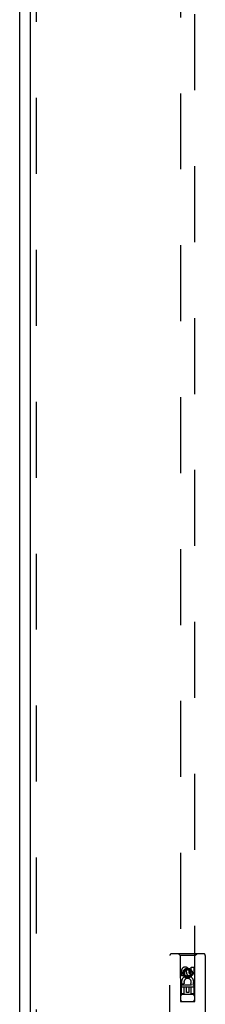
# Model space of a CAD drawing. Header units: inches. Extents: x 0 to 243, y 0 to 157.
# Tile 15 of 28: x 78.53 to 81.8, y 87 to 104.32. Entities that reach past the tile are written whole.
import ezdxf

# ---------------------------------------------------------------- set-up
doc = ezdxf.new("R2010")
doc.units = ezdxf.units.IN
doc.header["$LTSCALE"] = 13.357143
doc.header["$MEASUREMENT"] = 0
doc.linetypes.add('HIDDEN', pattern=[0.2, 0.1, -0.1])
doc.layers.add('MASTER_DOOR_ASSEMBLY', color=7, linetype='CONTINUOUS')
doc.layers.add('SLAVE_DOOR_ASSEMBLY', color=7, linetype='CONTINUOUS')

msp = doc.modelspace()

# ---------------------------------------------------------------- linework, layer by layer
at = {"layer": 'MASTER_DOOR_ASSEMBLY', "color": 3, "linetype": 'Continuous'}
msp.add_line((78.718, 118.97), (78.718, 50.788), dxfattribs=at)
at = {"layer": 'MASTER_DOOR_ASSEMBLY', "color": 8, "linetype": 'HIDDEN'}
for p, q in [((78.822, 118.97), (78.822, 50.788)), ((81.365, 119.051), (81.365, 87.049)), ((81.615, 87.049), (81.615, 119.051)), ((81.177, 86.003), (81.177, 87.861)), ((81.772, 87.891), (81.207, 87.891)), ((81.36, 87.861), (81.33, 87.891)), ((81.36, 87.861), (81.363, 87.051)), ((81.62, 87.861), (81.36, 87.861)), ((81.616, 87.051), (81.62, 87.861)), ((81.62, 87.861), (81.65, 87.891)), ((81.802, 87.861), (81.802, 86.003)), ((81.49, 87.623), (81.427, 87.587)), ((81.49, 87.623), (81.49, 87.611)), ((81.552, 87.587), (81.49, 87.623)), ((81.554, 87.565), (81.554, 87.657)), ((81.554, 87.657), (81.597, 87.657)), ((81.597, 87.657), (81.597, 87.565)), ((81.383, 87.501), (81.383, 87.593)), ((81.426, 87.501), (81.383, 87.501)), ((81.426, 87.593), (81.426, 87.501)), ((81.427, 87.587), (81.427, 87.514)), ((81.427, 87.587), (81.437, 87.581)), ((81.427, 87.514), (81.437, 87.52)), ((81.427, 87.514), (81.49, 87.478)), ((81.49, 87.611), (81.437, 87.581)), ((81.437, 87.581), (81.437, 87.52)), ((81.437, 87.52), (81.49, 87.49)), ((81.47, 87.565), (81.47, 87.593)), ((81.542, 87.581), (81.49, 87.611)), ((81.49, 87.49), (81.542, 87.52)), ((81.49, 87.478), (81.552, 87.514)), ((81.49, 87.478), (81.49, 87.49)), ((81.511, 87.607), (81.511, 87.561)), ((81.552, 87.587), (81.542, 87.581)), ((81.542, 87.52), (81.542, 87.581)), ((81.552, 87.514), (81.542, 87.52)), ((81.552, 87.514), (81.552, 87.587)), ((81.618, 87.301), (81.362, 87.301)), ((81.383, 87.189), (81.383, 87.345)), ((81.383, 87.345), (81.561, 87.345)), ((81.431, 87.369), (81.392, 87.352)), ((81.426, 87.302), (81.426, 87.189)), ((81.468, 87.302), (81.426, 87.302)), ((81.468, 87.21), (81.468, 87.302)), ((81.511, 87.302), (81.511, 87.21)), ((81.554, 87.302), (81.511, 87.302)), ((81.561, 87.345), (81.542, 87.358)), ((81.554, 87.189), (81.554, 87.302)), ((81.586, 87.348), (81.584, 87.345)), ((81.584, 87.345), (81.597, 87.345)), ((81.597, 87.345), (81.597, 87.189)), ((81.426, 87.189), (81.383, 87.189)), ((81.575, 87.176), (81.405, 87.176)), ((81.511, 87.21), (81.468, 87.21)), ((81.597, 87.189), (81.554, 87.189)), ((81.363, 87.051), (81.616, 87.051)), ((81.366, 87.052), (81.367, 87.052)), ((81.367, 87.052), (81.371, 87.052)), ((81.372, 87.049), (81.368, 87.049)), ((81.371, 87.052), (81.383, 87.052)), ((81.385, 87.049), (81.372, 87.049)), ((81.383, 87.052), (81.595, 87.052)), ((81.385, 87.049), (81.595, 87.049)), ((81.595, 87.052), (81.608, 87.052)), ((81.608, 87.052), (81.612, 87.052)), ((81.613, 87.049), (81.609, 87.049)), ((81.614, 87.049), (81.613, 87.049))]:
    msp.add_line(p, q, dxfattribs=at)
for points in [[(81.365, 87.052), (81.365, 87.052), (81.365, 87.052), (81.366, 87.052)], [(81.368, 87.049), (81.366, 87.049), (81.366, 87.049), (81.365, 87.049), (81.365, 87.049), (81.365, 87.049)], [(81.609, 87.049), (81.597, 87.049), (81.595, 87.049)], [(81.612, 87.052), (81.614, 87.052), (81.614, 87.052), (81.615, 87.052), (81.615, 87.052), (81.615, 87.052)], [(81.615, 87.049), (81.615, 87.049), (81.615, 87.049), (81.614, 87.049)]]:
    msp.add_lwpolyline(points, dxfattribs=at)
for radius in [0.085, 0.0845]:
    msp.add_circle((81.49, 87.551), radius, dxfattribs=at)
for centre, radius, start, end in [((81.207, 87.861), 0.03, 90, 180), ((81.772, 87.861), 0.03, 0, 90), ((81.448, 87.594), 0.0644, 12.2995, 180.0775), ((81.448, 87.593), 0.0219, 359.9011, 180), ((81.49, 87.395), 0.107, 334.2636, 203.4027), ((81.49, 87.395), 0.0639, 324.8895, 203.4026), ((81.533, 87.565), 0.0635, 180, 360), ((81.532, 87.565), 0.0219, 190.307, 360), ((81.405, 87.136), 0.04, 90, 180), ((81.575, 87.136), 0.04, 0, 90), ((81.405, 87.091), 0.04, 180, 270), ((81.575, 87.091), 0.04, 270, 360)]:
    msp.add_arc(centre, radius, start, end, dxfattribs=at)
at = {"layer": 'SLAVE_DOOR_ASSEMBLY', "color": 3, "linetype": 'Continuous'}
msp.add_line((78.531, 119.104), (78.531, 50.653), dxfattribs=at)

doc.saveas('drawing.dxf')
